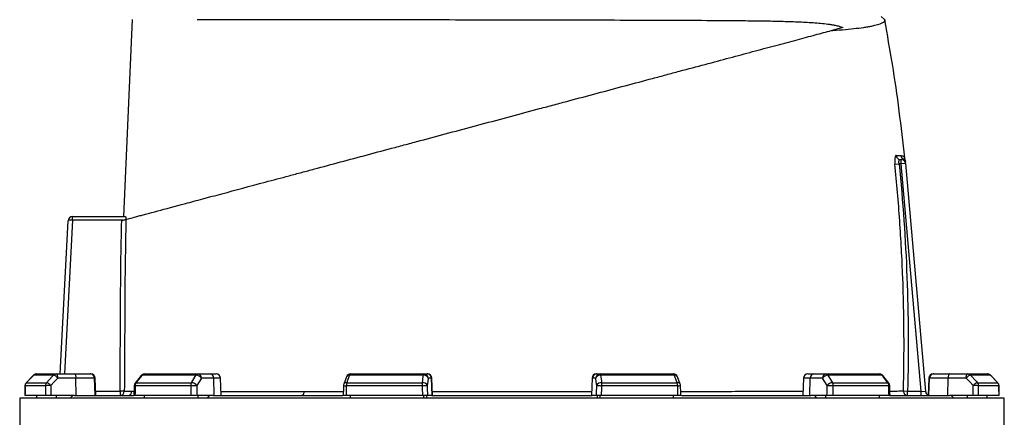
# Model space of a CAD drawing. Header units: millimetres. Extents: x 2923 to 14688, y 2048 to 15393.
# Tile 18 of 20: x 4168 to 7608, y 11792 to 13182. Entities that reach past the tile are written whole.
import ezdxf

# ---------------------------------------------------------------- set-up
doc = ezdxf.new("R2010")
doc.units = ezdxf.units.MM
doc.header["$LTSCALE"] = 5

msp = doc.modelspace()

# ---------------------------------------------------------------- linework, layer by layer
at = {"color": 7, "linetype": 'Continuous', "lineweight": 25}
for p, q in [((4532.3, 12493.2), (4563, 13182.8)), ((7190.8, 13180.9), (7178.5, 13193.2)), ((7044.6, 13154.7), (6997.4, 13142)), ((7261.2, 12695), (7261.2, 12694.9)), ((7226.4, 12676.8), (7240.9, 12678.2)), ((7248.3, 12678.2), (7240.9, 12678.2)), ((7244.7, 12693.2), (7248.3, 12693.2)), ((7248.3, 12678.2), (7248.3, 12693.2)), ((7263.3, 12679.5), (7248.3, 12678.2)), ((7317.9, 11883.2), (7248.3, 12678.2)), ((7263.3, 12679.5), (7333.1, 11881.9)), ((4352.7, 12493.2), (4352.8, 12493.2)), ((4352.8, 12480.7), (4352.8, 12493.2)), ((4352.8, 12493.2), (4538.3, 12493.2)), ((4309.7, 11943.2), (4337.7, 12479)), ((4352.8, 12480.7), (4352.1, 12480.8)), ((4529.4, 12480.7), (4352.8, 12480.7)), ((4217.3, 11938.8), (4191.3, 11912.6)), ((4286.6, 11938.8), (4217.5, 11938.8)), ((4227.9, 11943.2), (4296.6, 11943.2)), ((4296.6, 11943.2), (4359.8, 11943.2)), ((4359.8, 11943.2), (4414.8, 11943.2)), ((4414.8, 11943.2), (4417.4, 11943.2)), ((4592.4, 11937.5), (4571.7, 11911.3)), ((4785, 11938.8), (4596.1, 11938.8)), ((4604.2, 11943.2), (4791.9, 11943.2)), ((4791.9, 11943.2), (4835.1, 11943.2)), ((4835.1, 11943.2), (4855.1, 11943.2)), ((5579, 11938.8), (5321, 11938.8)), ((5324.5, 11943.2), (5581, 11943.2)), ((5581, 11943.2), (5592.6, 11943.2)), ((5592.6, 11943.2), (5593.9, 11943.2)), ((6183, 11943.2), (6184.3, 11943.2)), ((6184.3, 11943.2), (6196, 11943.2)), ((6196, 11943.2), (6452.4, 11943.2)), ((6456, 11938.8), (6197.9, 11938.8)), ((6921.9, 11943.2), (6941.9, 11943.2)), ((6941.9, 11943.2), (6985.1, 11943.2)), ((6985.1, 11943.2), (7172.8, 11943.2)), ((7180.9, 11938.8), (6992, 11938.8)), ((7205.2, 11911.3), (7184.6, 11937.5)), ((7359.5, 11943.2), (7362.2, 11943.2)), ((7362.2, 11943.2), (7417.2, 11943.2)), ((7417.2, 11943.2), (7480.3, 11943.2)), ((7480.3, 11943.2), (7549, 11943.2)), ((7559.5, 11938.8), (7490.3, 11938.8)), ((7585.7, 11912.6), (7559.7, 11938.8)), ((7585.7, 11912.6), (7559.7, 11938.8)), ((4191.5, 11912.6), (4262.3, 11912.6)), ((4364.9, 11928.8), (4301.8, 11928.8)), ((4365.6, 11868.2), (4364.9, 11928.8)), ((4429.6, 11928.8), (4364.9, 11928.8)), ((4431.7, 11868.2), (4429.6, 11928.8)), ((4434.5, 11868.2), (4432.4, 11928.8)), ((4575.4, 11912.6), (4768.9, 11912.6)), ((4846.5, 11928.8), (4803.4, 11928.8)), ((4848.2, 11868.2), (4846.5, 11928.8)), ((4872.2, 11868.2), (4870.1, 11928.8)), ((5310.5, 11933.5), (5300.6, 11907.3)), ((5311.1, 11912.6), (5575.4, 11912.6)), ((5607.4, 11928.8), (5595.7, 11928.8)), ((5609.5, 11868.2), (5607.4, 11928.8)), ((5611, 11868.2), (5608.9, 11928.8)), ((6168, 11928.8), (6165.9, 11868.2)), ((6167.5, 11868.2), (6169.6, 11928.8)), ((6181.2, 11928.8), (6169.6, 11928.8)), ((6201.6, 11912.6), (6465.8, 11912.6)), ((6476.3, 11907.3), (6466.5, 11933.5)), ((6906.9, 11928.8), (6904.8, 11868.2)), ((6928.8, 11868.2), (6930.4, 11928.8)), ((6973.6, 11928.8), (6930.4, 11928.8)), ((7008.1, 11912.6), (7201.6, 11912.6)), ((7344.5, 11928.8), (7342.4, 11868.2)), ((7345.3, 11868.2), (7347.4, 11928.8)), ((7412.1, 11928.8), (7347.4, 11928.8)), ((7411.4, 11868.2), (7412.1, 11928.8)), ((7475.2, 11928.8), (7412.1, 11928.8)), ((7514.6, 11912.6), (7585.4, 11912.6)), ((4258.6, 11868.2), (4187, 11868.2)), ((4258.2, 11902), (4187.2, 11902)), ((4227.9, 11858.2), (4227.9, 11868.2)), ((4360, 11868.2), (4277.8, 11868.2)), ((4296.6, 11858.2), (4296.6, 11868.2)), ((4344.8, 11858.2), (4354.2, 11868.2)), ((4360, 11868.2), (4565.7, 11868.2)), ((4534, 11883.1), (4519, 11883.2)), ((4519, 11883.2), (4519, 11868.2)), ((4766.9, 11868.2), (4571.3, 11868.2)), ((4766, 11902), (4572.1, 11902)), ((4604.2, 11858.2), (4604.2, 11868.2)), ((4844.4, 11868.2), (4788.1, 11868.2)), ((4791.9, 11858.2), (4791.9, 11868.2)), ((4824.9, 11858.2), (4831.3, 11868.2)), ((4844.4, 11868.2), (5297, 11868.2)), ((5575.8, 11868.2), (5308.5, 11868.2)), ((5574.6, 11902), (5309.7, 11902)), ((5324.5, 11858.2), (5324.5, 11868.2)), ((5581, 11858.2), (5581, 11868.2)), ((5589.9, 11858.2), (5591.6, 11868.2)), ((5608.4, 11868.2), (5593.3, 11868.2)), ((5608.4, 11868.2), (6168.5, 11868.2)), ((6183.7, 11868.2), (6168.5, 11868.2)), ((6185.3, 11868.2), (6187.1, 11858.2)), ((6196, 11858.2), (6196, 11868.2)), ((6468.4, 11868.2), (6201.2, 11868.2)), ((6467.3, 11902), (6202.4, 11902)), ((6452.4, 11858.2), (6452.4, 11868.2)), ((6480.4, 11868.2), (6932.6, 11868.2)), ((6988.8, 11868.2), (6932.6, 11868.2)), ((6945.7, 11868.2), (6952.1, 11858.2)), ((6985.1, 11858.2), (6985.1, 11868.2)), ((7205.7, 11868.2), (7010, 11868.2)), ((7204.9, 11902), (7011, 11902)), ((7172.8, 11858.2), (7172.8, 11868.2)), ((7211.2, 11868.2), (7416.9, 11868.2)), ((7256, 11883.6), (7270.6, 11883.2)), ((7270.6, 11868.2), (7270.6, 11883.2)), ((7270.6, 11883.2), (7317.9, 11883.2)), ((7317.9, 11868.2), (7317.9, 11883.2)), ((7317.9, 11883.2), (7333.1, 11881.9)), ((7499.1, 11868.2), (7416.9, 11868.2)), ((7432.1, 11858.2), (7422.7, 11868.2)), ((7480.3, 11858.2), (7480.3, 11868.2)), ((7590, 11868.2), (7518.4, 11868.2)), ((7589.8, 11902), (7518.8, 11902)), ((7549, 11858.2), (7549, 11868.2)), ((4168.5, 11858.2), (4168.5, 5733.2)), ((5888.5, 11858.2), (4168.5, 11858.2)), ((7608.5, 11858.2), (5888.5, 11858.2)), ((7608.5, 10697.9), (7608.5, 11858.2))]:
    msp.add_line(p, q, dxfattribs=at)
at = {"color": 8, "linetype": 'Continuous', "lineweight": 25}
for p, q in [((4352.8, 12480.7), (4324.7, 11943.2)), ((4217.3, 11938.8), (4217.5, 11938.8)), ((7559.5, 11938.8), (7559.7, 11938.8)), ((4191.3, 11912.6), (4191.5, 11912.6)), ((4432.4, 11928.8), (4429.6, 11928.8)), ((4870.1, 11928.8), (4846.5, 11928.8)), ((5608.9, 11928.8), (5607.4, 11928.8)), ((6169.6, 11928.8), (6168, 11928.8)), ((6930.4, 11928.8), (6906.9, 11928.8)), ((7347.4, 11928.8), (7344.5, 11928.8)), ((7585.4, 11912.6), (7585.7, 11912.6)), ((4186.9, 11902.1), (4187.2, 11902)), ((4434, 11883.2), (4519, 11883.2)), ((4560.7, 11882.7), (4568, 11882.7)), ((7589.8, 11902), (7590, 11902.1))]:
    msp.add_line(p, q, dxfattribs=at)
at = {"color": 7, "linetype": 'Continuous', "lineweight": 25, "flags": 128}
for points in [[(4217.5, 11938.8), (4196.5, 11917.6), (4191.5, 11912.6)], [(4262.3, 11912.6), (4282, 11933.8), (4286.6, 11938.8)], [(4301.8, 11928.8), (4301.6, 11931.6), (4301.3, 11934.3), (4300.8, 11936.8), (4300.2, 11939), (4299.4, 11940.8), (4298.6, 11942.1), (4297.6, 11943), (4296.6, 11943.2)], [(4359.8, 11943.2), (4360.7, 11943), (4361.7, 11942.1), (4362.5, 11940.8), (4363.3, 11939), (4364, 11936.8), (4364.4, 11934.3), (4364.7, 11931.6), (4364.9, 11928.8)], [(4596.1, 11938.8), (4579.4, 11917.6), (4575.4, 11912.6)], [(4768.9, 11912.6), (4781.9, 11933.8), (4785, 11938.8)], [(5321, 11938.8), (5313, 11917.6), (5311.1, 11912.6)], [(5575.4, 11912.6), (5578.3, 11933.8), (5579, 11938.8)], [(5579, 11938.8), (5579.2, 11939.8), (5579.5, 11940.7), (5579.7, 11941.5), (5579.9, 11942.1), (5580.2, 11942.6), (5580.4, 11942.9), (5580.7, 11943.2), (5581, 11943.2)], [(6197.9, 11938.8), (6197.7, 11939.8), (6197.5, 11940.7), (6197.3, 11941.5), (6197, 11942.1), (6196.8, 11942.6), (6196.5, 11942.9), (6196.3, 11943.2), (6196, 11943.2)], [(6197.9, 11938.8), (6200.9, 11917.6), (6201.6, 11912.6)], [(6465.8, 11912.6), (6457.9, 11933.8), (6456, 11938.8)], [(6992, 11938.8), (7005, 11917.6), (7008.1, 11912.6)], [(7201.6, 11912.6), (7184.8, 11933.8), (7180.9, 11938.8)], [(7417.2, 11943.2), (7416.2, 11943), (7415.3, 11942.1), (7414.4, 11940.8), (7413.6, 11939), (7413, 11936.8), (7412.5, 11934.3), (7412.2, 11931.6), (7412.1, 11928.8)], [(7475.2, 11928.8), (7475.3, 11931.6), (7475.6, 11934.3), (7476.1, 11936.8), (7476.8, 11939), (7477.5, 11940.8), (7478.4, 11942.1), (7479.3, 11943), (7480.3, 11943.2)], [(7490.3, 11938.8), (7510, 11917.6), (7514.6, 11912.6)], [(7585.4, 11912.6), (7564.4, 11933.8), (7559.5, 11938.8)], [(4301.8, 11928.8), (4289.3, 11915.4), (4277.4, 11902.5)], [(4766, 11902), (4768.4, 11902.1), (4771.1, 11902.2), (4774, 11902.3), (4777, 11902.4), (4779.9, 11902.5), (4782.6, 11902.5), (4785.1, 11902.5), (4787.2, 11902.5)], [(4803.4, 11928.8), (4795.1, 11915.4), (4787.2, 11902.5)], [(5299.7, 11902.5), (5299.4, 11893.9), (5298.6, 11868)], [(5574.6, 11902), (5577.5, 11902.1), (5580.5, 11902.2), (5583.3, 11902.3), (5585.9, 11902.4), (5588.1, 11902.5), (5589.9, 11902.5), (5591.3, 11902.5), (5592.1, 11902.5)], [(5595.7, 11928.8), (5593.9, 11915.4), (5592.1, 11902.5)], [(6184.9, 11902.5), (6183.1, 11915.4), (6181.2, 11928.8)], [(6184.9, 11902.5), (6185.7, 11902.5), (6187, 11902.5), (6188.8, 11902.5), (6191.1, 11902.4), (6193.7, 11902.3), (6196.5, 11902.2), (6199.4, 11902.1), (6202.4, 11902)], [(6478.4, 11868), (6478.1, 11876.6), (6477.3, 11902.5)], [(6989.7, 11902.5), (6981.8, 11915.4), (6973.6, 11928.8)], [(6989.7, 11902.5), (6991.9, 11902.5), (6994.3, 11902.5), (6997.1, 11902.5), (7000, 11902.4), (7002.9, 11902.3), (7005.8, 11902.2), (7008.5, 11902.1), (7011, 11902)], [(7499.5, 11902.5), (7487.6, 11915.4), (7475.2, 11928.8)], [(4186.9, 11902.1), (4186.9, 11893.5), (4186.7, 11867.6)], [(4568.5, 11902.4), (4568.3, 11893.7), (4567.7, 11867.8)], [(5162, 11882.1), (5161.8, 11879.4), (5161.3, 11876.7), (5160.5, 11874.3), (5159.6, 11872.2), (5158.4, 11870.5), (5157.1, 11869.3), (5155.7, 11868.5), (5154.3, 11868.2)], [(7209.3, 11867.8), (7209.1, 11876.5), (7208.5, 11902.4)], [(7590.2, 11867.6), (7590.2, 11876.2), (7590, 11902.1)]]:
    msp.add_lwpolyline(points, dxfattribs=at)
at = {"color": 7, "linetype": 'Continuous', "lineweight": 25}
for centre, radius, start, end in [((7244.9, 12708), 14.8, 185.1153, 269.4113), ((7262.2, 12708.2), 15, 185.7676, 241.4012), ((7248.1, 12681.8), 14.9, 5.0294, 62.1918), ((7247.4, 12689.5), 15, 5.017, 21.4438), ((7248.3, 12678.2), 15, 5, 90), ((4352.7, 12478.2), 15, 90, 177), ((4412.1, 12483.9), 60.1, 171.0433, 182.9567), ((4227.9, 11928.2), 15, 90, 135.2531), ((4227.9, 11928.6), 14.6, 90.0856, 135.6015), ((4296.7, 11929.5), 13.7, 90.3196, 137.1257), ((4278.3, 11910), 30, 38.6888, 73.9318), ((4414.7, 11928.3), 14.9, 1.5759, 89.6077), ((4417.4, 11928.2), 15, 2, 90), ((4604.2, 11928.2), 15, 90, 141.7354), ((4604.5, 11933), 10.3, 92.0057, 145.1448), ((4792.5, 11934.7), 8.52, 93.8855, 151.1824), ((4784, 11915.2), 23.6, 34.9344, 87.5441), ((4790, 11929.9), 13.5, 355.0821, 81.7652), ((4833.1, 11929.9), 13.5, 355.0821, 81.7652), ((4855.1, 11928.2), 15, 2, 90), ((5324.5, 11928.2), 15, 90, 159.4465), ((5326.2, 11938.2), 5.3, 108.9767, 173.2704), ((5580.8, 11922.9), 16.1, 21.4807, 96.2571), ((5580.9, 11928.4), 14.9, 1.5447, 89.5785), ((5592.5, 11928.4), 14.9, 1.5447, 89.5785), ((5593.9, 11928.2), 15, 2, 90), ((6183, 11928.2), 15, 90, 178), ((6184.4, 11928.4), 14.9, 90.4215, 178.4553), ((6196.1, 11928.4), 14.9, 90.4215, 178.4553), ((6196.2, 11922.9), 16.1, 83.7429, 158.5193), ((6452.4, 11928.2), 15, 20.5535, 90), ((6450.7, 11938.2), 5.3, 6.7296, 71.0233), ((6921.9, 11928.2), 15, 90, 178), ((6943.8, 11929.9), 13.5, 98.2348, 184.9179), ((6987, 11929.9), 13.5, 98.2348, 184.9179), ((6993, 11915.2), 23.6, 92.4559, 145.0656), ((6984.5, 11934.7), 8.52, 28.8176, 86.1145), ((7172.8, 11928.2), 15, 38.2646, 90), ((7172.4, 11933), 10.3, 34.8552, 87.9943), ((7359.5, 11928.2), 15, 90, 178), ((7362.3, 11928.3), 14.9, 90.3923, 178.4241), ((7498.6, 11910), 30, 106.0682, 141.3112), ((7480.2, 11929.5), 13.7, 42.8743, 89.6804), ((7549, 11928.2), 15, 44.7469, 90), ((7549, 11928.6), 14.6, 44.3985, 89.9144), ((4201.9, 11902), 15, 135.2539, 179.637), ((4202.3, 11902), 15.1, 135.5932, 180.0808), ((4273.7, 11902.1), 15.5, 137.0857, 180.2687), ((4275.1, 11632.3), 270.2, 89.5133, 93.6001), ((4254, 11883.8), 30, 38.6968, 73.9156), ((4583.5, 11902), 15, 141.7362, 178.702), ((4589.7, 11902.3), 17.6, 144.1248, 180.8866), ((4785.8, 11902.4), 19.8, 148.826, 181.088), ((4767.8, 11889), 23.6, 34.9374, 87.527), ((5314.7, 11902), 15, 159.447, 178.1151), ((5344.5, 11902.6), 34.9, 163.2735, 180.9463), ((5637.2, 11902.6), 62.6, 170.8308, 180.5735), ((5577.1, 11896.7), 16.1, 21.4781, 96.2386), ((6199.8, 11896.7), 16.1, 83.7614, 158.5219), ((6139.7, 11902.6), 62.6, 359.4265, 9.1692), ((6432.4, 11902.6), 34.9, 359.0537, 16.7265), ((6462.3, 11902), 15, 1.8849, 20.553), ((7009.1, 11889), 23.6, 92.473, 145.0626), ((6991.2, 11902.4), 19.8, 358.912, 31.174), ((7187.3, 11902.3), 17.6, 359.1134, 35.8752), ((7193.5, 11902), 15, 1.298, 38.2638), ((7523, 11883.8), 30, 106.0844, 141.3032), ((7501.8, 11632.3), 270.2, 86.3999, 90.4867), ((7503.3, 11902.1), 15.5, 359.7313, 42.9143), ((7574.6, 11902), 15.1, 359.9192, 44.4068), ((7575, 11902), 15, 0.363, 44.7461), ((4519, 11883.2), 15, 270.0937, 359.6334), ((4545.8, 11883.1), 14.9, 270.5149, 358.6265), ((7270.8, 11883.1), 14.8, 177.9118, 269.2827), ((7348, 11883.2), 15, 185, 248.2658)]:
    msp.add_arc(centre, radius, start, end, dxfattribs=at)
at = {"color": 8, "linetype": 'Continuous', "lineweight": 25}
for centre, radius, start, end in [((4595.5, 11934.6), 4.28, 82.127, 137.0045), ((5319.5, 11928.8), 10.2, 81.585, 152.4073), ((6457.5, 11928.8), 10.2, 27.5644, 98.4179), ((7181.5, 11934.6), 4.28, 42.9918, 97.8734), ((4574.8, 11908.4), 4.27, 82.1667, 136.9647), ((5314.2, 12095), 193.1, 265.6865, 268.6503), ((5309.7, 11902.6), 10.2, 81.6182, 152.3145), ((6467.3, 11902.6), 10.2, 27.6855, 98.3818), ((6465.9, 12031.7), 129.7, 270.6251, 275.0386), ((7202.1, 11908.4), 4.27, 43.0353, 97.8333), ((4571.8, 11918), 16, 258.1376, 271.0251), ((7205.2, 11918), 16, 268.9749, 281.8624)]:
    msp.add_arc(centre, radius, start, end, dxfattribs=at)
at = {"color": 7, "linetype": 'Continuous', "lineweight": 25}
for centre, major_axis, ratio, start_param, end_param in [((4352.7, 12478.2), (15, -0.8), 0.166667, 1.623156, 3.141593), ((5893.6, 11513.9), (-587.2, 49111.2), 0.03281, 1.562491, 1.56319), ((5900, 11513.9), (-1314.4, 49111.2), 0.022431, 1.562283, 1.562982), ((5903.2, 11513.9), (-1689, 49111.2), 0.006057, 1.562675, 1.563374), ((5873.7, 11513.9), (1689, 49111.2), 0.006057, 4.719811, 4.72051), ((5877, 11513.9), (1314.4, 49111.2), 0.022431, 4.720203, 4.720902), ((5883.4, 11513.9), (587.2, 49111.2), 0.03281, 4.719995, 4.720694), ((5888.5, 11513.4), (300.8, 49111.2), 0.03469, 1.563096, 1.563784), ((5888.5, 11513.4), (-592.3, 49111.2), 0.033097, 1.562485, 1.563173), ((5888.5, 11513.4), (1112.8, 49111.2), 0.026971, 1.563495, 1.564183), ((5888.5, 11513.4), (-1325.9, 49111.2), 0.022626, 1.562273, 1.562961), ((5888.5, 11513.4), (1625.9, 49111.2), 0.012035, 1.563282, 1.56397), ((5888.5, 11513.4), (-1703.8, 49111.2), 0.00611, 1.562672, 1.56336), ((5888.5, 11513.4), (1703.8, 49111.2), 0.00611, 4.719826, 4.720514), ((5888.5, 11513.4), (-1625.9, 49111.2), 0.012035, 4.719215, 4.719903), ((5888.5, 11513.4), (1325.9, 49111.2), 0.022626, 4.720224, 4.720912), ((5888.5, 11513.4), (-1112.8, 49111.2), 0.026971, 4.719002, 4.71969), ((5888.5, 11513.4), (592.3, 49111.2), 0.033097, 4.720013, 4.720701), ((5888.5, 11513.4), (-300.8, 49111.2), 0.03469, 4.719401, 4.720089)]:
    msp.add_ellipse(centre, major_axis=major_axis, ratio=ratio, start_param=start_param, end_param=end_param, dxfattribs=at)
for points, knots in [([(4788.9, 13183), (4805.2, 13183), (4822.2, 13183), (4857.3, 13182.9), (4875.5, 13182.9), (4931.9, 13182.9), (4971.9, 13182.8), (5035.5, 13182.7), (5057.4, 13182.7), (5085.5, 13182.7), (5091.1, 13182.7), (5102.5, 13182.7), (5108.2, 13182.7), (5125.5, 13182.6), (5137.1, 13182.6), (5195.6, 13182.5), (5244, 13182.5), (5343.5, 13182.4), (5394.8, 13182.3), (5460.8, 13182.2), (5474.1, 13182.2), (5500.8, 13182.1), (5514.3, 13182.1), (5554.8, 13182.1), (5581.9, 13182), (5663.5, 13181.9), (5718.3, 13181.8), (5828.5, 13181.6), (5884, 13181.5), (5946.8, 13181.4), (5953.8, 13181.4), (5967.8, 13181.4), (5974.7, 13181.4), (5995.6, 13181.3), (6009.4, 13181.3), (6050.8, 13181.2), (6078.2, 13181.2), (6159.8, 13181), (6213.5, 13180.8), (6292.7, 13180.6), (6318.9, 13180.5), (6358, 13180.4), (6370.9, 13180.4), (6396.7, 13180.3), (6409.5, 13180.2), (6472.9, 13180), (6521.7, 13179.8), (6615.8, 13179.2), (6661, 13178.9), (6715.2, 13178.3), (6726, 13178.2), (6747.2, 13177.9), (6757.8, 13177.8), (6788.9, 13177.3), (6809.1, 13176.9), (6838.6, 13176.1), (6848.2, 13175.9), (6867.3, 13175.2), (6876.8, 13174.9), (6904.6, 13173.7), (6922.7, 13172.8), (6949.1, 13170.9), (6957.8, 13170.2), (6975, 13168.6), (6983.5, 13167.6), (6996.3, 13165.9), (7000.6, 13165.3), (7009.1, 13163.8), (7013.4, 13163), (7022.1, 13161.2), (7026.5, 13160.2), (7035.4, 13157.8), (7039.9, 13156.4), (7044.6, 13154.7)], [0, 0, 0, 0, 0.03125, 0.03125, 0.0625, 0.0625, 0.125, 0.125, 0.15625, 0.15625, 0.164062, 0.164062, 0.171875, 0.171875, 0.1875, 0.1875, 0.25, 0.25, 0.3125, 0.3125, 0.328125, 0.328125, 0.34375, 0.34375, 0.375, 0.375, 0.4375, 0.4375, 0.5, 0.5, 0.507812, 0.507812, 0.515625, 0.515625, 0.53125, 0.53125, 0.5625, 0.5625, 0.625, 0.625, 0.65625, 0.65625, 0.671875, 0.671875, 0.6875, 0.6875, 0.75, 0.75, 0.8125, 0.8125, 0.828125, 0.828125, 0.84375, 0.84375, 0.875, 0.875, 0.890625, 0.890625, 0.90625, 0.90625, 0.9375, 0.9375, 0.953125, 0.953125, 0.96875, 0.96875, 0.976563, 0.976563, 0.984375, 0.984375, 0.992188, 0.992188, 1, 1, 1, 1]), ([(7190.8, 13180.9), (7191.2, 13178.9), (7190.5, 13176.9), (7186.9, 13172.9), (7184.1, 13171), (7172.4, 13165.4), (7160.3, 13161.9), (7141.7, 13158.1), (7139.6, 13157.7), (7135.2, 13156.9), (7133, 13156.5), (7126, 13155.3), (7121.1, 13154.6), (7105.8, 13152.3), (7094.5, 13150.8), (7070.1, 13148.1), (7056.9, 13146.8), (7028.6, 13144.3), (7013.5, 13143.1), (6997.4, 13142)], [0, 0, 0, 0, 0.125, 0.125, 0.25, 0.25, 0.5, 0.5, 0.53125, 0.53125, 0.5625, 0.5625, 0.625, 0.625, 0.75, 0.75, 0.875, 0.875, 1, 1, 1, 1]), ([(7260.5, 12699), (7254.4, 12753.5), (7242.2, 12862.8), (7218.9, 13023.5), (7199.9, 13129.3), (7190.7, 13180.9)], [0, 0, 0, 0, 0.337917, 0.676909, 1, 1, 1, 1]), ([(4539.8, 12483.5), (4543.8, 12484.6), (4549.5, 12486.1), (4563.6, 12489.9), (4572, 12492.1), (4586.1, 12495.9), (4591.1, 12497.3), (4598.9, 12499.3), (4601.5, 12500.1), (4606.9, 12501.5), (4609.7, 12502.3), (4624.1, 12506.1), (4636.7, 12509.5), (4678.2, 12520.6), (4710.7, 12529.3), (4766.9, 12544.4), (4786.9, 12549.7), (4813.5, 12556.9), (4818.9, 12558.3), (4829.8, 12561.2), (4835.4, 12562.7), (4852.2, 12567.2), (4863.6, 12570.3), (4922, 12585.9), (4972.5, 12599.5), (5053.5, 12621.2), (5081.3, 12628.6), (5117.2, 12638.2), (5124.4, 12640.2), (5139, 12644.1), (5146.3, 12646), (5168.4, 12651.9), (5183.2, 12655.9), (5228, 12667.9), (5258.4, 12676.1), (5320.1, 12692.6), (5351.5, 12701), (5415.1, 12718.1), (5447.4, 12726.7), (5488.5, 12737.7), (5496.7, 12739.9), (5513.2, 12744.3), (5521.5, 12746.6), (5546.5, 12753.3), (5563.2, 12757.7), (5646.6, 12780.1), (5713.8, 12798.1), (5848.8, 12834.3), (5916.7, 12852.5), (5993.6, 12873.1), (6002.1, 12875.3), (6019.1, 12879.9), (6027.6, 12882.2), (6053, 12889), (6069.9, 12893.5), (6120.2, 12907), (6153.4, 12915.9), (6219.2, 12933.5), (6251.8, 12942.3), (6316.4, 12959.5), (6348.3, 12968.1), (6395.7, 12980.8), (6411.4, 12985), (6434.9, 12991.3), (6442.7, 12993.4), (6458.2, 12997.6), (6465.9, 12999.6), (6504.2, 13009.9), (6534.1, 13017.9), (6621.5, 13041.3), (6676.9, 13056.1), (6755.4, 13077.2), (6780.8, 13084), (6811.5, 13092.2), (6817.6, 13093.9), (6829.7, 13097.1), (6835.7, 13098.7), (6853.4, 13103.4), (6864.9, 13106.5), (6898.6, 13115.6), (6919.9, 13121.3), (6960.4, 13132.1), (6979.4, 13137.2), (6997.4, 13142)], [0, 0, 0, 0, 0.03125, 0.03125, 0.0625, 0.0625, 0.078125, 0.078125, 0.085938, 0.085938, 0.09375, 0.09375, 0.125, 0.125, 0.1875, 0.1875, 0.21875, 0.21875, 0.226563, 0.226563, 0.234375, 0.234375, 0.25, 0.25, 0.3125, 0.3125, 0.34375, 0.34375, 0.351563, 0.351563, 0.359375, 0.359375, 0.375, 0.375, 0.40625, 0.40625, 0.4375, 0.4375, 0.46875, 0.46875, 0.476563, 0.476563, 0.484375, 0.484375, 0.5, 0.5, 0.5625, 0.5625, 0.625, 0.625, 0.632813, 0.632813, 0.640625, 0.640625, 0.65625, 0.65625, 0.6875, 0.6875, 0.71875, 0.71875, 0.75, 0.75, 0.765625, 0.765625, 0.773438, 0.773438, 0.78125, 0.78125, 0.8125, 0.8125, 0.875, 0.875, 0.90625, 0.90625, 0.914062, 0.914062, 0.921875, 0.921875, 0.9375, 0.9375, 0.96875, 0.96875, 1, 1, 1, 1]), ([(7230.1, 12706.7), (7229.7, 12706.7), (7229.3, 12706.5), (7228.5, 12705.8), (7228.2, 12705.2), (7227.5, 12703.7), (7227.2, 12702.8), (7226.7, 12700.6), (7226.5, 12699.4), (7226.2, 12697.3), (7226.1, 12696.6), (7226, 12695), (7225.9, 12694.2), (7225.8, 12691.8), (7225.7, 12690.1), (7225.7, 12687.3), (7225.8, 12686.4), (7225.8, 12684.5), (7225.9, 12683.6), (7226, 12680.7), (7226.2, 12678.7), (7226.4, 12676.8)], [0, 0, 0, 0, 0.125, 0.125, 0.25, 0.25, 0.375, 0.375, 0.5, 0.5, 0.5625, 0.5625, 0.625, 0.625, 0.75, 0.75, 0.8125, 0.8125, 0.875, 0.875, 1, 1, 1, 1]), ([(7230.1, 12706.7), (7233.6, 12706.7), (7236.8, 12706.7), (7242.5, 12706.7), (7245.1, 12706.7), (7247.3, 12706.7)], [0, 0, 0, 0, 0.5, 0.5, 1, 1, 1, 1]), ([(7261.4, 12695), (7261.2, 12695.4), (7260.7, 12696.7), (7260.6, 12698.1), (7260.5, 12699)], [0, 0, 0, 0, 0.32723, 1, 1, 1, 1]), ([(7256, 11883.6), (7259.4, 12016), (7258.6, 12148.3), (7251.2, 12346.8), (7247.7, 12412.9), (7238.6, 12545), (7233, 12610.9), (7226.4, 12676.8)], [0, 0, 0, 0, 0.5, 0.5, 0.75, 0.75, 1, 1, 1, 1]), ([(7240.9, 12678.2), (7240.7, 12679.2), (7240.5, 12680.2), (7240.3, 12682.2), (7240.3, 12683.2), (7240.3, 12685), (7240.3, 12685.9), (7240.5, 12687.6), (7240.7, 12688.3), (7241.1, 12689.7), (7241.3, 12690.3), (7241.8, 12691.4), (7242.1, 12691.8), (7242.8, 12692.5), (7243.2, 12692.8), (7243.9, 12693.1), (7244.3, 12693.2), (7244.7, 12693.2)], [0, 0, 0, 0, 0.125, 0.125, 0.25, 0.25, 0.375, 0.375, 0.5, 0.5, 0.625, 0.625, 0.75, 0.75, 0.875, 0.875, 1, 1, 1, 1]), ([(7240.9, 12678.2), (7254.1, 12546.2), (7263.3, 12413.8), (7273.2, 12148.6), (7274, 12015.9), (7270.6, 11883.2)], [0, 0, 0, 0, 0.5, 0.5, 1, 1, 1, 1]), ([(7262.3, 12690.6), (7262.3, 12690.6), (7262.3, 12690.7), (7262.5, 12688.9), (7262.7, 12686.6), (7262.9, 12684.3), (7263, 12683.1)], [0, 0, 0, 0, 0.133272, 0.418036, 0.712892, 1, 1, 1, 1]), ([(4538.3, 12493.2), (4538.4, 12493.2), (4538.5, 12493), (4538.8, 12492), (4538.9, 12491.4), (4539.1, 12489.6), (4539.1, 12488.5), (4539.2, 12486.1), (4539.2, 12484.7), (4539.1, 12483.3)], [0, 0, 0, 0, 0.25, 0.25, 0.5, 0.5, 0.75, 0.75, 1, 1, 1, 1]), ([(4519, 11883.2), (4519.5, 11932.9), (4519.8, 11982.6), (4520.2, 12057.1), (4520.3, 12082), (4520.5, 12119.3), (4520.5, 12131.7), (4520.6, 12156.5), (4520.7, 12169), (4521.2, 12280.8), (4522.6, 12380.1), (4524.8, 12479.5)], [0, 0, 0, 0, 0.25, 0.25, 0.375, 0.375, 0.4375, 0.4375, 0.5, 0.5, 1, 1, 1, 1]), ([(4524.8, 12479.5), (4526.6, 12480), (4528.3, 12480.4), (4531.7, 12481.4), (4533.3, 12481.8), (4535.4, 12482.3), (4536, 12482.5), (4537.2, 12482.8), (4537.7, 12482.9), (4538.5, 12483.2), (4538.9, 12483.3), (4539.4, 12483.4), (4539.6, 12483.5), (4539.8, 12483.5)], [0, 0, 0, 0, 0.25, 0.25, 0.5, 0.5, 0.625, 0.625, 0.75, 0.75, 0.875, 0.875, 1, 1, 1, 1]), ([(4539.8, 12483.5), (4537.5, 12383.5), (4536.2, 12283.4), (4535.5, 12158.3), (4535.5, 12133.3), (4535.2, 12083.3), (4535.1, 12058.2), (4534.7, 11983.2), (4534.4, 11933.1), (4534, 11883.1)], [0, 0, 0, 0, 0.5, 0.5, 0.625, 0.625, 0.75, 0.75, 1, 1, 1, 1]), ([(4277.8, 11868.2), (4276.9, 11868.2), (4276, 11868.2), (4274, 11868.2), (4273, 11868.2), (4271, 11868.2), (4270.1, 11868.2), (4268.2, 11868.2), (4267.2, 11868.2), (4265.4, 11868.2), (4264.6, 11868.2), (4263, 11868.2), (4262.3, 11868.2), (4260.9, 11868.2), (4260.4, 11868.2), (4259.3, 11868.2), (4258.9, 11868.2), (4258.6, 11868.2)], [0, 0, 0, 0, 0.125, 0.125, 0.25, 0.25, 0.375, 0.375, 0.5, 0.5, 0.625, 0.625, 0.75, 0.75, 0.875, 0.875, 1, 1, 1, 1]), ([(4534, 11883.1), (4536.6, 11883.1), (4540.2, 11883), (4549.1, 11882.8), (4554.5, 11882.8), (4560.7, 11882.7)], [0, 0, 0, 0, 0.5, 0.5, 1, 1, 1, 1]), ([(4571.3, 11868.2), (4570.4, 11868.2), (4568.5, 11868.2), (4567.5, 11868.2), (4567.8, 11868.2), (4567.8, 11868.2)], [0, 0, 0, 0, 0.478502, 0.957008, 1, 1, 1, 1]), ([(4788.1, 11868.2), (4787.5, 11868.2), (4786.8, 11868.2), (4785.3, 11868.2), (4784.4, 11868.2), (4782.7, 11868.2), (4781.8, 11868.2), (4779.9, 11868.2), (4778.9, 11868.2), (4776.9, 11868.2), (4775.9, 11868.2), (4774, 11868.2), (4773, 11868.2), (4771.1, 11868.2), (4770.2, 11868.2), (4768.5, 11868.2), (4767.7, 11868.2), (4766.9, 11868.2)], [0, 0, 0, 0, 0.125, 0.125, 0.25, 0.25, 0.375, 0.375, 0.5, 0.5, 0.625, 0.625, 0.75, 0.75, 0.875, 0.875, 1, 1, 1, 1]), ([(5308.5, 11868.2), (5307, 11868.2), (5303.9, 11868.2), (5300.6, 11868.2), (5298.7, 11868.2), (5298.8, 11868.2), (5298.8, 11868.2)], [0, 0, 0, 0, 0.274616, 0.5492347, 0.8237776, 1, 1, 1, 1]), ([(5593.3, 11868.2), (5593.1, 11868.2), (5592.8, 11868.2), (5592.1, 11868.2), (5591.7, 11868.2), (5590.6, 11868.2), (5590, 11868.2), (5588.6, 11868.2), (5587.9, 11868.2), (5586.2, 11868.2), (5585.4, 11868.2), (5583.6, 11868.2), (5582.6, 11868.2), (5580.7, 11868.2), (5579.7, 11868.2), (5577.7, 11868.2), (5576.7, 11868.2), (5575.8, 11868.2)], [0, 0, 0, 0, 0.125, 0.125, 0.25, 0.25, 0.375, 0.375, 0.5, 0.5, 0.625, 0.625, 0.75, 0.75, 0.875, 0.875, 1, 1, 1, 1]), ([(6201.2, 11868.2), (6200.2, 11868.2), (6199.2, 11868.2), (6197.3, 11868.2), (6196.3, 11868.2), (6194.3, 11868.2), (6193.4, 11868.2), (6191.6, 11868.2), (6190.7, 11868.2), (6189.1, 11868.2), (6188.4, 11868.2), (6187, 11868.2), (6186.4, 11868.2), (6185.3, 11868.2), (6184.9, 11868.2), (6184.1, 11868.2), (6183.9, 11868.2), (6183.7, 11868.2)], [0, 0, 0, 0, 0.125, 0.125, 0.25, 0.25, 0.375, 0.375, 0.5, 0.5, 0.625, 0.625, 0.75, 0.75, 0.875, 0.875, 1, 1, 1, 1]), ([(6478.4, 11868.2), (6478.2, 11868.2), (6477.9, 11868.2), (6475.4, 11868.2), (6472.1, 11868.2), (6469.5, 11868.2), (6468.4, 11868.2)], [0, 0, 0, 0, 0.2646869, 0.5388472, 0.8131657, 1, 1, 1, 1]), ([(7010, 11868.2), (7009.3, 11868.2), (7008.5, 11868.2), (7006.8, 11868.2), (7005.9, 11868.2), (7004, 11868.2), (7003, 11868.2), (7001.1, 11868.2), (7000.1, 11868.2), (6998.1, 11868.2), (6997.1, 11868.2), (6995.2, 11868.2), (6994.3, 11868.2), (6992.6, 11868.2), (6991.7, 11868.2), (6990.2, 11868.2), (6989.5, 11868.2), (6988.8, 11868.2)], [0, 0, 0, 0, 0.125, 0.125, 0.25, 0.25, 0.375, 0.375, 0.5, 0.5, 0.625, 0.625, 0.75, 0.75, 0.875, 0.875, 1, 1, 1, 1]), ([(7209, 11868.2), (7209.1, 11868.2), (7209.3, 11868.2), (7208, 11868.2), (7206.3, 11868.2), (7205.7, 11868.2)], [0, 0, 0, 0, 0.196907, 0.67463, 1, 1, 1, 1]), ([(7518.4, 11868.2), (7518, 11868.2), (7517.6, 11868.2), (7516.6, 11868.2), (7516, 11868.2), (7514.7, 11868.2), (7514, 11868.2), (7512.4, 11868.2), (7511.5, 11868.2), (7509.8, 11868.2), (7508.8, 11868.2), (7506.9, 11868.2), (7505.9, 11868.2), (7504, 11868.2), (7503, 11868.2), (7501, 11868.2), (7500.1, 11868.2), (7499.1, 11868.2)], [0, 0, 0, 0, 0.125, 0.125, 0.25, 0.25, 0.375, 0.375, 0.5, 0.5, 0.625, 0.625, 0.75, 0.75, 0.875, 0.875, 1, 1, 1, 1])]:
    msp.add_open_spline(points, degree=3, knots=knots, dxfattribs=at)
at = {"color": 8, "linetype": 'Continuous', "lineweight": 25}
for points, knots in [([(7247.3, 12706.7), (7249.3, 12706.4), (7253.2, 12705.9), (7257.5, 12703), (7260.2, 12699.3), (7260.2, 12699.1), (7260.3, 12699)], [0, 0, 0, 0, 0.255127, 0.510853, 0.797128, 1, 1, 1, 1]), ([(7248.5, 12693.2), (7249.2, 12693.3), (7251.7, 12693.4), (7253.6, 12694.3), (7255.1, 12695)], [0, 0, 0, 0, 0.246074, 1, 1, 1, 1]), ([(7255.1, 12695), (7255.7, 12695.3), (7258.2, 12696.5), (7260.9, 12695.4), (7261.1, 12695.1), (7261.2, 12695)], [0, 0, 0, 0, 0.170773, 0.673217, 1, 1, 1, 1]), ([(4871.7, 11882.3), (4891.2, 11882.3), (4930.7, 11882.3), (4981.2, 11882.2), (5026.7, 11882.2), (5066.3, 11882.2), (5114, 11882.2), (5146.5, 11882.1), (5162, 11882.1)], [0, 0, 0, 0, 0.226968, 0.458583, 0.537779, 0.696371, 0.854964, 1, 1, 1, 1]), ([(5162, 11882.1), (5176.3, 11882.1), (5204.8, 11882.1), (5248.8, 11882.1), (5280.2, 11882.1), (5297.2, 11882.1), (5299, 11882.1)], [0, 0, 0, 0, 0.319856, 0.640117, 0.961597, 1, 1, 1, 1]), ([(5610.6, 11882.1), (5628, 11882.1), (5664.2, 11882.1), (5719.8, 11882.1), (5782, 11882.1), (5849.4, 11882.1), (5922.2, 11882.1), (5995.2, 11882.1), (6063.1, 11882.1), (6120.2, 11882.1), (6152.8, 11882.1), (6166.4, 11882.1)], [0, 0, 0, 0, 0.0950369, 0.1978937, 0.3007506, 0.4301348, 0.5598675, 0.6906643, 0.8218198, 0.925548, 1, 1, 1, 1]), ([(6477.9, 11882.2), (6491.3, 11882.2), (6522.3, 11882.3), (6569.5, 11882.3), (6619.8, 11882.3), (6668.9, 11882.4), (6717.1, 11882.4), (6764.2, 11882.5), (6810.1, 11882.6), (6854.4, 11882.6), (6886.1, 11882.7), (6902.5, 11882.7), (6905.3, 11882.7)], [0, 0, 0, 0, 0.083802, 0.19342, 0.303039, 0.413418, 0.523797, 0.636576, 0.749355, 0.862963, 0.97657, 1, 1, 1, 1]), ([(7208.9, 11883.5), (7217.6, 11883.5), (7235.9, 11883.5), (7249.1, 11883.6), (7256, 11883.6)], [0, 0, 0, 0, 0.472537, 1, 1, 1, 1])]:
    msp.add_open_spline(points, degree=3, knots=knots, dxfattribs=at)

doc.saveas('drawing.dxf')
